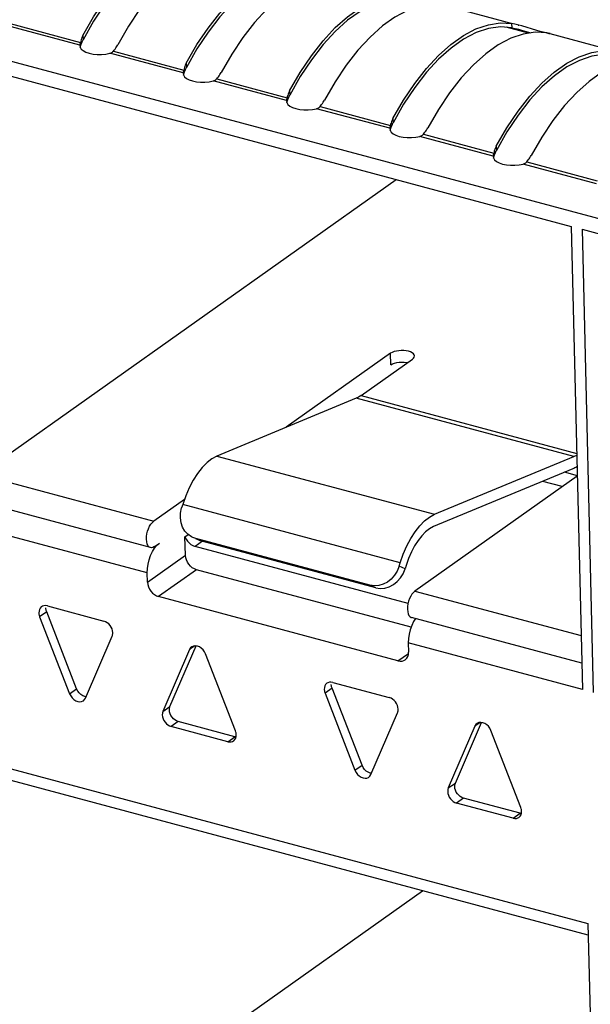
# Model space of a CAD drawing. Header units: millimetres. Extents: x 6 to 414, y 7 to 290.
# Tile 63 of 256: x 108.74 to 109.84, y 152.64 to 154.54. Entities that reach past the tile are written whole.
import ezdxf

# ---------------------------------------------------------------- set-up
doc = ezdxf.new("R2010")
doc.units = ezdxf.units.MM
doc.header["$LTSCALE"] = 23.1
doc.layers.get('0').update_dxf_attribs({"linetype": 'CONTINUOUS'})

msp = doc.modelspace()

# ---------------------------------------------------------------- linework, layer by layer
at = {"color": 7, "linetype": 'Continuous'}
for p, q in [((107.5478, 154.775), (112.0735, 153.5606)), ((109.56, 154.5674), (109.6864, 154.5335)), ((108.717, 154.5334), (108.8528, 154.4969)), ((108.8783, 154.5379), (108.858, 154.5019)), ((108.8517, 154.4913), (108.7104, 154.5292)), ((109.7181, 154.5144), (109.675, 154.526)), ((109.6864, 154.5251), (109.6862, 154.5331)), ((109.6918, 154.5319), (109.6862, 154.5331)), ((109.6864, 154.5251), (109.6921, 154.5239)), ((109.6993, 154.5301), (109.6918, 154.5319)), ((109.6921, 154.5239), (109.696, 154.5229)), ((109.696, 154.5229), (109.6987, 154.5221)), ((109.698, 154.5304), (109.6994, 154.53)), ((109.6987, 154.5221), (109.7063, 154.5199)), ((109.705, 154.5285), (109.6993, 154.5301)), ((109.7342, 154.5198), (109.705, 154.5285)), ((109.7063, 154.5199), (109.7223, 154.515)), ((109.7407, 154.518), (109.7342, 154.5198)), ((109.7465, 154.5165), (109.7407, 154.518)), ((109.7516, 154.5153), (109.7465, 154.5165)), ((109.7558, 154.5144), (109.7516, 154.5153)), ((108.8528, 154.4969), (108.8519, 154.4929)), ((108.8534, 154.4992), (108.8528, 154.4969)), ((108.8566, 154.4991), (108.8573, 154.5005)), ((108.8573, 154.5005), (108.858, 154.5019)), ((108.8578, 154.5104), (108.858, 154.5019)), ((109.7596, 154.5139), (109.8859, 154.48)), ((108.8518, 154.4921), (108.8517, 154.4913)), ((108.8517, 154.4913), (108.8517, 154.4902)), ((108.8517, 154.4902), (108.8522, 154.4875)), ((108.8519, 154.4929), (108.8518, 154.4921)), ((108.8522, 154.4875), (108.8544, 154.484)), ((108.8524, 154.4872), (108.8538, 154.4915)), ((108.8538, 154.4915), (108.8544, 154.4933)), ((108.8544, 154.484), (108.8582, 154.4808)), ((108.8582, 154.4808), (108.8635, 154.478)), ((108.9165, 154.4798), (108.9181, 154.4818)), ((108.9165, 154.4798), (109.0523, 154.4434)), ((108.9181, 154.4818), (108.9197, 154.4839)), ((109.0779, 154.4843), (109.0575, 154.4484)), ((108.9019, 154.4742), (108.9099, 154.4757)), ((109.0512, 154.4378), (108.9099, 154.4757)), ((108.6247, 154.4568), (109.8008, 154.1412)), ((109.0513, 154.4385), (109.0512, 154.4378)), ((109.0515, 154.4393), (109.0513, 154.4385)), ((109.0523, 154.4434), (109.0515, 154.4393)), ((109.052, 154.4336), (109.0533, 154.438)), ((109.0529, 154.4457), (109.0523, 154.4434)), ((109.0533, 154.438), (109.0539, 154.4398)), ((109.0561, 154.4456), (109.0568, 154.447)), ((109.0568, 154.447), (109.0575, 154.4484)), ((109.0573, 154.4568), (109.0575, 154.4484)), ((109.0512, 154.4378), (109.0512, 154.4367)), ((109.0512, 154.4367), (109.0517, 154.434)), ((109.0517, 154.434), (109.0539, 154.4305)), ((109.0539, 154.4305), (109.0577, 154.4273)), ((109.0577, 154.4273), (109.063, 154.4245)), ((109.1014, 154.4207), (109.1094, 154.4222)), ((109.2507, 154.3842), (109.1094, 154.4222)), ((109.116, 154.4263), (109.1176, 154.4283)), ((109.116, 154.4263), (109.2519, 154.3899)), ((109.1176, 154.4283), (109.1192, 154.4303)), ((109.2774, 154.4308), (109.257, 154.3948)), ((109.2568, 154.4033), (109.257, 154.3948)), ((109.2508, 154.385), (109.2507, 154.3842)), ((109.2507, 154.3842), (109.2507, 154.3831)), ((109.2507, 154.3831), (109.2513, 154.3804)), ((109.251, 154.3858), (109.2508, 154.385)), ((109.2519, 154.3899), (109.251, 154.3858)), ((109.2515, 154.3801), (109.2528, 154.3844)), ((109.2524, 154.3921), (109.2519, 154.3899)), ((109.2528, 154.3844), (109.2534, 154.3863)), ((109.2557, 154.392), (109.2563, 154.3934)), ((109.2563, 154.3934), (109.257, 154.3948)), ((109.2513, 154.3804), (109.2534, 154.377)), ((109.2534, 154.377), (109.2573, 154.3737)), ((109.2573, 154.3737), (109.2625, 154.3709)), ((109.3009, 154.3671), (109.3089, 154.3686)), ((109.4503, 154.3307), (109.3089, 154.3686)), ((109.3155, 154.3728), (109.3172, 154.3748)), ((109.3155, 154.3728), (109.4514, 154.3363)), ((109.3172, 154.3748), (109.3187, 154.3768)), ((109.4769, 154.3772), (109.4566, 154.3413)), ((109.4564, 154.3498), (109.4566, 154.3413)), ((109.4503, 154.3307), (109.4502, 154.3296)), ((109.4502, 154.3296), (109.4508, 154.3269)), ((109.4504, 154.3314), (109.4503, 154.3307)), ((109.4505, 154.3323), (109.4504, 154.3314)), ((109.4514, 154.3363), (109.4505, 154.3323)), ((109.4508, 154.3269), (109.4529, 154.3234)), ((109.451, 154.3265), (109.4524, 154.3309)), ((109.4519, 154.3386), (109.4514, 154.3363)), ((109.4524, 154.3309), (109.453, 154.3327)), ((109.4552, 154.3385), (109.4558, 154.3399)), ((109.4558, 154.3399), (109.4566, 154.3413)), ((109.4529, 154.3234), (109.4568, 154.3202)), ((109.4568, 154.3202), (109.462, 154.3174)), ((109.5004, 154.3136), (109.5085, 154.3151)), ((109.6498, 154.2772), (109.5085, 154.3151)), ((109.5151, 154.3192), (109.5167, 154.3212)), ((109.5151, 154.3192), (109.6509, 154.2828)), ((109.5167, 154.3212), (109.5182, 154.3233)), ((109.6764, 154.3237), (109.6561, 154.2878)), ((109.6547, 154.2849), (109.6554, 154.2864)), ((109.6554, 154.2864), (109.6561, 154.2878)), ((109.6559, 154.2962), (109.6561, 154.2878)), ((109.6499, 154.2779), (109.6498, 154.2772)), ((109.6498, 154.2772), (109.6498, 154.276)), ((109.6498, 154.276), (109.6503, 154.2734)), ((109.65, 154.2787), (109.6499, 154.2779)), ((109.6509, 154.2828), (109.65, 154.2787)), ((109.6503, 154.2734), (109.6525, 154.2699)), ((109.6505, 154.273), (109.6519, 154.2774)), ((109.6515, 154.2851), (109.6509, 154.2828)), ((109.6519, 154.2774), (109.6525, 154.2792)), ((109.6525, 154.2699), (109.6563, 154.2666)), ((109.6563, 154.2666), (109.6616, 154.2639)), ((109.7146, 154.2657), (109.7162, 154.2677)), ((109.7162, 154.2677), (109.7177, 154.2697)), ((109.7, 154.26), (109.708, 154.2615)), ((109.8493, 154.2236), (109.708, 154.2615)), ((109.7146, 154.2657), (109.8504, 154.2292)), ((108.6587, 153.6617), (109.4627, 154.232)), ((109.8008, 154.1412), (109.8221, 153.246)), ((109.8219, 154.1356), (109.8431, 153.2404)), ((109.8219, 154.1356), (110.998, 153.82)), ((109.4519, 153.8958), (109.2504, 153.7528)), ((109.4525, 153.8734), (109.4519, 153.8958)), ((109.4939, 153.8845), (109.4962, 153.8866)), ((109.3948, 153.8142), (109.4939, 153.8845)), ((109.3948, 153.8142), (109.8112, 153.7024)), ((109.3853, 153.8089), (109.1166, 153.6973)), ((109.3869, 153.8095), (109.3853, 153.8089)), ((109.8054, 153.6961), (109.3853, 153.8089)), ((109.1166, 153.6973), (109.5366, 153.5846)), ((109.5366, 153.5846), (109.8054, 153.6961)), ((108.6587, 153.6617), (108.9947, 153.5715)), ((109.8123, 153.6586), (109.4988, 153.4363)), ((109.8035, 153.6724), (109.5348, 153.5609)), ((109.813, 153.6591), (109.7878, 153.6659)), ((109.7834, 153.6381), (109.7455, 153.6483)), ((108.9882, 153.5204), (108.6522, 153.6105)), ((109.0538, 153.6134), (108.9947, 153.5715)), ((109.0504, 153.6036), (109.0483, 153.5969)), ((109.4704, 153.4909), (109.0504, 153.6036)), ((108.982, 153.4714), (108.6459, 153.5616)), ((109.0547, 153.5412), (109.061, 153.5457)), ((108.9959, 153.5223), (109.0054, 153.529)), ((109.0556, 153.5054), (109.0547, 153.5412)), ((109.0663, 153.5264), (109.0701, 153.5242)), ((109.0702, 153.5399), (109.0676, 153.5412)), ((109.0757, 153.5379), (109.0702, 153.5399)), ((109.0883, 153.5326), (109.0743, 153.5226)), ((109.0818, 153.5348), (109.0755, 153.5375)), ((109.4117, 153.4478), (109.0757, 153.5379)), ((109.0817, 153.5349), (109.0871, 153.533)), ((109.082, 153.5352), (109.0871, 153.533)), ((109.4231, 153.4428), (109.0871, 153.533)), ((108.9824, 153.4535), (109.0556, 153.5054)), ((109.0701, 153.5242), (109.0743, 153.5226)), ((109.4856, 153.4123), (109.0743, 153.5226)), ((109.4684, 153.4842), (109.4704, 153.4909)), ((108.9824, 153.4535), (108.982, 153.4714)), ((109.0771, 153.4774), (109.0039, 153.4255)), ((109.4913, 153.3663), (109.0771, 153.4774)), ((109.4798, 153.4792), (109.4684, 153.4842)), ((109.4819, 153.4859), (109.4798, 153.4792)), ((109.4231, 153.4428), (109.4117, 153.4478)), ((109.4988, 153.4363), (109.8196, 153.3502)), ((109.466, 153.3015), (109.0039, 153.4255)), ((108.7877, 153.3963), (108.7741, 153.3867)), ((108.7797, 153.4071), (108.7778, 153.406)), ((108.8455, 153.2474), (108.7877, 153.3963)), ((108.789, 153.4076), (108.8982, 153.3783)), ((108.7741, 153.3867), (108.8319, 153.2378)), ((109.8208, 153.2969), (109.4923, 153.3851)), ((108.8628, 153.2295), (108.9142, 153.3491)), ((109.486, 153.3362), (109.4864, 153.3183)), ((109.8221, 153.246), (109.486, 153.3362)), ((109.0636, 153.3232), (109.0122, 153.2035)), ((109.0258, 153.2131), (109.0761, 153.3302)), ((109.0736, 153.3302), (109.0636, 153.3232)), ((109.466, 153.3015), (109.4863, 153.3159)), ((109.1523, 153.166), (109.0945, 153.3149)), ((109.3308, 153.2592), (109.3289, 153.2581)), ((109.3401, 153.2597), (109.4493, 153.2304)), ((108.8319, 153.2378), (108.8455, 153.2474)), ((109.3388, 153.2484), (109.3253, 153.2388)), ((109.3966, 153.0995), (109.3388, 153.2484)), ((109.3253, 153.2388), (109.383, 153.0899)), ((109.0122, 153.2035), (109.0258, 153.2131)), ((109.4139, 153.0816), (109.4653, 153.2012)), ((109.0418, 153.184), (109.0282, 153.1744)), ((109.151, 153.1547), (109.0418, 153.184)), ((109.5769, 153.0653), (109.6272, 153.1823)), ((109.6247, 153.1823), (109.6147, 153.1753)), ((109.1374, 153.1451), (109.0282, 153.1744)), ((109.1531, 153.1635), (109.1523, 153.166)), ((109.6147, 153.1753), (109.5633, 153.0557)), ((109.7034, 153.0181), (109.6456, 153.167)), ((109.1374, 153.1451), (109.151, 153.1547)), ((109.1532, 153.1543), (109.151, 153.1547)), ((109.1535, 153.155), (109.1538, 153.1585)), ((108.6566, 153.1095), (109.8328, 152.7939)), ((109.383, 153.0899), (109.3966, 153.0995)), ((109.8333, 152.771), (108.6694, 153.0834)), ((109.5633, 153.0557), (109.5769, 153.0653)), ((109.5929, 153.0361), (109.5793, 153.0265)), ((109.7021, 153.0068), (109.5929, 153.0361)), ((109.6885, 152.9972), (109.5793, 153.0265)), ((109.7042, 153.0156), (109.7034, 153.0181)), ((109.7046, 153.0071), (109.7049, 153.0106)), ((109.6885, 152.9972), (109.7021, 153.0068)), ((109.7043, 153.0065), (109.7021, 153.0068)), ((108.6767, 152.2636), (109.5133, 152.8569)), ((109.8328, 152.7939), (109.8528, 151.948))]:
    msp.add_line(p, q, dxfattribs=at)
for points in [[(108.8578, 154.5104), (108.8783, 154.5459), (108.8998, 154.5781), (108.9224, 154.607), (108.9459, 154.6323), (108.9698, 154.6536), (108.994, 154.6707), (109.0181, 154.6834), (109.042, 154.6915), (109.0651, 154.6949), (109.0877, 154.6937)], [(109.0879, 154.6857), (109.0653, 154.6874), (109.0422, 154.6843), (109.0183, 154.6763), (108.9941, 154.6637), (108.9699, 154.6465), (108.9459, 154.6251), (108.9224, 154.5996), (108.8998, 154.5704), (108.8783, 154.5379)], [(109.0853, 154.6653), (109.0612, 154.6527), (109.037, 154.6356), (109.0131, 154.6143), (108.9896, 154.589), (108.967, 154.5601), (108.9455, 154.5279), (108.925, 154.4923)], [(109.0573, 154.4568), (109.0778, 154.4924), (109.0993, 154.5246), (109.1219, 154.5535), (109.1454, 154.5788), (109.1693, 154.6001), (109.1935, 154.6172), (109.2177, 154.6298), (109.2415, 154.638), (109.2646, 154.6414), (109.2872, 154.6401)], [(109.2874, 154.6322), (109.2649, 154.6338), (109.2417, 154.6307), (109.2178, 154.6228), (109.1936, 154.6102), (109.1694, 154.593), (109.1454, 154.5716), (109.122, 154.5461), (109.0993, 154.5168), (109.0779, 154.4843)], [(109.2849, 154.6118), (109.2607, 154.5991), (109.2365, 154.582), (109.2126, 154.5608), (109.1892, 154.5355), (109.1665, 154.5065), (109.145, 154.4743), (109.1245, 154.4388)], [(109.2568, 154.4033), (109.2773, 154.4388), (109.2988, 154.471), (109.3215, 154.5), (109.3449, 154.5253), (109.3689, 154.5465), (109.393, 154.5636), (109.4172, 154.5763), (109.441, 154.5844), (109.4642, 154.5878), (109.4867, 154.5866)], [(109.4869, 154.5787), (109.4644, 154.5803), (109.4412, 154.5772), (109.4174, 154.5692), (109.3932, 154.5566), (109.3689, 154.5395), (109.3449, 154.518), (109.3215, 154.4925), (109.2988, 154.4633), (109.2774, 154.4308)], [(109.4844, 154.5583), (109.4602, 154.5456), (109.4361, 154.5285), (109.4121, 154.5072), (109.3887, 154.4819), (109.366, 154.453), (109.3445, 154.4208), (109.324, 154.3853)], [(109.4564, 154.3498), (109.4768, 154.3853), (109.4983, 154.4175), (109.521, 154.4464), (109.5444, 154.4717), (109.5684, 154.493), (109.5926, 154.5101), (109.6167, 154.5227), (109.6406, 154.5309), (109.6637, 154.5343), (109.6862, 154.5331)], [(109.6864, 154.5251), (109.6639, 154.5268), (109.6408, 154.5236), (109.6169, 154.5157), (109.5927, 154.5031), (109.5685, 154.4859), (109.5445, 154.4645), (109.521, 154.439), (109.4984, 154.4097), (109.4769, 154.3772)], [(109.7535, 154.515), (109.7309, 154.5163), (109.7078, 154.5128), (109.6839, 154.5047)], [(109.7535, 154.515), (109.7574, 154.5143), (109.7596, 154.5139), (109.7597, 154.5138)], [(109.7601, 154.5137), (109.76, 154.5137), (109.7587, 154.5138), (109.7558, 154.5144)], [(108.8578, 154.5104), (108.8567, 154.5082), (108.8557, 154.506), (108.8548, 154.5038), (108.854, 154.5015), (108.8534, 154.4992)], [(108.8544, 154.4933), (108.8549, 154.4948), (108.8554, 154.4962), (108.856, 154.4977), (108.8566, 154.4991)], [(109.6839, 154.5047), (109.6598, 154.4921), (109.6356, 154.475), (109.6116, 154.4537), (109.5882, 154.4284), (109.5655, 154.3994), (109.544, 154.3673), (109.5236, 154.3317)], [(108.8635, 154.478), (108.87, 154.4758), (108.8774, 154.4743), (108.8854, 154.4735), (108.8938, 154.4735), (108.9019, 154.4742)], [(108.9099, 154.4757), (108.9112, 154.4761), (108.9124, 154.4766), (108.9136, 154.4773), (108.9146, 154.478)], [(108.9146, 154.478), (108.9156, 154.4789), (108.9165, 154.4798)], [(108.9197, 154.4839), (108.9211, 154.486), (108.9225, 154.4881), (108.9238, 154.4902), (108.925, 154.4923)], [(109.6559, 154.2962), (109.6763, 154.3318), (109.6979, 154.3639), (109.7205, 154.3929), (109.744, 154.4182), (109.7679, 154.4395), (109.7921, 154.4566), (109.8162, 154.4692), (109.8401, 154.4773), (109.8632, 154.4808), (109.8858, 154.4795)], [(109.886, 154.4716), (109.8634, 154.4732), (109.8403, 154.4701), (109.8164, 154.4621), (109.7922, 154.4495), (109.768, 154.4324), (109.744, 154.411), (109.7205, 154.3855), (109.6979, 154.3562), (109.6764, 154.3237)], [(109.0573, 154.4568), (109.0562, 154.4547), (109.0552, 154.4525), (109.0543, 154.4502), (109.0536, 154.448), (109.0529, 154.4457)], [(109.0539, 154.4398), (109.0544, 154.4413), (109.0549, 154.4427), (109.0555, 154.4441), (109.0561, 154.4456)], [(109.1192, 154.4303), (109.1206, 154.4324), (109.122, 154.4345), (109.1233, 154.4366), (109.1245, 154.4388)], [(109.8834, 154.4512), (109.8593, 154.4385), (109.8351, 154.4214), (109.8112, 154.4001), (109.7877, 154.3748), (109.7651, 154.3459), (109.7436, 154.3137), (109.7231, 154.2782)], [(109.063, 154.4245), (109.0695, 154.4223), (109.0769, 154.4208), (109.085, 154.42), (109.0933, 154.4199), (109.1014, 154.4207)], [(109.1094, 154.4222), (109.1107, 154.4226), (109.112, 154.4231), (109.1131, 154.4237), (109.1141, 154.4245)], [(109.1141, 154.4245), (109.1151, 154.4254), (109.116, 154.4263)], [(109.2568, 154.4033), (109.2557, 154.4011), (109.2547, 154.3989), (109.2539, 154.3967), (109.2531, 154.3944), (109.2524, 154.3921)], [(109.2534, 154.3863), (109.2539, 154.3877), (109.2545, 154.3892), (109.255, 154.3906), (109.2557, 154.392)], [(109.3187, 154.3768), (109.3202, 154.3789), (109.3215, 154.381), (109.3228, 154.3831), (109.324, 154.3853)], [(109.2625, 154.3709), (109.269, 154.3688), (109.2764, 154.3672), (109.2845, 154.3664), (109.2928, 154.3664), (109.3009, 154.3671)], [(109.3089, 154.3686), (109.3102, 154.369), (109.3115, 154.3696), (109.3126, 154.3702), (109.3137, 154.371)], [(109.3137, 154.371), (109.3146, 154.3718), (109.3155, 154.3728)], [(109.4564, 154.3498), (109.4553, 154.3476), (109.4543, 154.3454), (109.4534, 154.3431), (109.4526, 154.3409), (109.4519, 154.3386)], [(109.453, 154.3327), (109.4534, 154.3342), (109.454, 154.3356), (109.4546, 154.3371), (109.4552, 154.3385)], [(109.5182, 154.3233), (109.5197, 154.3253), (109.5211, 154.3274), (109.5224, 154.3296), (109.5236, 154.3317)], [(109.462, 154.3174), (109.4685, 154.3152), (109.4759, 154.3137), (109.484, 154.3129), (109.4923, 154.3128), (109.5004, 154.3136)], [(109.5085, 154.3151), (109.5098, 154.3155), (109.511, 154.316), (109.5121, 154.3167), (109.5132, 154.3174)], [(109.5132, 154.3174), (109.5142, 154.3183), (109.5151, 154.3192)], [(109.6559, 154.2962), (109.6548, 154.294), (109.6538, 154.2918), (109.6529, 154.2896), (109.6521, 154.2873), (109.6515, 154.2851)], [(109.6525, 154.2792), (109.653, 154.2806), (109.6535, 154.2821), (109.6541, 154.2835), (109.6547, 154.2849)], [(109.7177, 154.2697), (109.7192, 154.2718), (109.7206, 154.2739), (109.7219, 154.276), (109.7231, 154.2782)], [(109.6616, 154.2639), (109.6681, 154.2617), (109.6755, 154.2601), (109.6835, 154.2593), (109.6919, 154.2593), (109.7, 154.26)], [(109.708, 154.2615), (109.7093, 154.2619), (109.7105, 154.2625), (109.7117, 154.2631), (109.7127, 154.2639)], [(109.7127, 154.2639), (109.7137, 154.2647), (109.7146, 154.2657)], [(109.4865, 153.8998), (109.482, 153.9007), (109.4773, 153.9012), (109.4725, 153.9013), (109.4677, 153.9009), (109.4631, 153.9002), (109.4588, 153.8991), (109.4551, 153.8976), (109.4519, 153.8958)], [(109.4979, 153.8908), (109.4974, 153.893), (109.4959, 153.895), (109.4935, 153.8969), (109.4904, 153.8984), (109.4865, 153.8998)], [(109.4962, 153.8866), (109.4975, 153.8887), (109.4979, 153.8908)], [(109.4525, 153.8734), (109.4556, 153.8752), (109.4593, 153.8767), (109.4636, 153.8778), (109.4682, 153.8786), (109.473, 153.8789)], [(109.473, 153.8789), (109.4779, 153.8788), (109.4825, 153.8783), (109.4846, 153.8779)], [(109.3948, 153.8142), (109.3932, 153.8131), (109.3916, 153.8121), (109.39, 153.8112), (109.3884, 153.8103), (109.3869, 153.8095)], [(109.1166, 153.6973), (109.1068, 153.692), (109.0973, 153.6847), (109.088, 153.6751), (109.079, 153.6637), (109.0707, 153.6506), (109.063, 153.6361), (109.0563, 153.6204), (109.0504, 153.6036)], [(109.8054, 153.6961), (109.8069, 153.6968), (109.8085, 153.6976), (109.8101, 153.6985), (109.8113, 153.6992)], [(109.8119, 153.6768), (109.8114, 153.6765), (109.8094, 153.6753), (109.8074, 153.6743), (109.8055, 153.6733), (109.8035, 153.6724)], [(109.0676, 153.5412), (109.0606, 153.546), (109.0548, 153.5523), (109.0503, 153.5599), (109.0473, 153.5684), (109.0459, 153.5776), (109.0463, 153.5871), (109.0483, 153.5969)], [(109.4704, 153.4909), (109.4763, 153.5077), (109.4831, 153.5234), (109.4907, 153.5379), (109.4991, 153.551), (109.508, 153.5624), (109.5174, 153.572), (109.5269, 153.5793), (109.5366, 153.5846)], [(108.9804, 153.5363), (108.9806, 153.5415), (108.9813, 153.5467), (108.9826, 153.5519), (108.9844, 153.5568), (108.9865, 153.5615), (108.989, 153.5656), (108.9918, 153.5689), (108.9947, 153.5715)], [(109.5348, 153.5609), (109.527, 153.5567), (109.5194, 153.5508), (109.5119, 153.5432), (109.5048, 153.534), (109.4981, 153.5235), (109.4919, 153.5119), (109.4866, 153.4994), (109.4819, 153.4859)], [(108.9882, 153.5204), (108.9875, 153.5206), (108.9852, 153.522), (108.9833, 153.5244), (108.9818, 153.5277), (108.9809, 153.5316), (108.9804, 153.5363)], [(108.9961, 153.5192), (109.0005, 153.5247), (109.0054, 153.529)], [(109.0547, 153.5412), (109.0568, 153.5369), (109.0595, 153.5329)], [(109.0595, 153.5329), (109.0627, 153.5294), (109.0663, 153.5264)], [(108.982, 153.4714), (108.9823, 153.4799), (108.9835, 153.4883), (108.9856, 153.4968), (108.9884, 153.505), (108.992, 153.5125), (108.9961, 153.5192)], [(108.9959, 153.5223), (108.9929, 153.5207), (108.9901, 153.5201), (108.9882, 153.5204)], [(109.0771, 153.4774), (109.0729, 153.479), (109.0689, 153.4813), (109.0653, 153.4844), (109.0621, 153.488), (109.0594, 153.492), (109.0574, 153.4964), (109.0561, 153.5008), (109.0556, 153.5054)], [(109.4684, 153.4842), (109.4645, 153.4748), (109.4595, 153.4667), (109.4531, 153.4595), (109.4457, 153.4538)], [(109.4709, 153.4617), (109.4759, 153.4699), (109.4798, 153.4792)], [(108.9824, 153.4535), (108.9829, 153.4489), (108.9842, 153.4445), (108.9862, 153.4401), (108.9889, 153.4361), (108.9921, 153.4325), (108.9958, 153.4294), (108.9997, 153.4271), (109.0039, 153.4255)], [(109.4457, 153.4538), (109.4376, 153.4496), (109.429, 153.4471), (109.4205, 153.4465), (109.4117, 153.4478)], [(109.4231, 153.4428), (109.4319, 153.4415), (109.4404, 153.4421), (109.449, 153.4446), (109.4571, 153.4488), (109.4645, 153.4546), (109.4709, 153.4617)], [(109.4988, 153.4363), (109.4958, 153.4336), (109.4931, 153.4303), (109.4906, 153.4262), (109.4884, 153.4216), (109.4867, 153.4166), (109.4854, 153.4114), (109.4847, 153.4063), (109.4845, 153.4011)], [(108.7778, 153.406), (108.7772, 153.4055), (108.7752, 153.4034), (108.7737, 153.4007), (108.7729, 153.3977), (108.7726, 153.3942)], [(108.7726, 153.3942), (108.7727, 153.393), (108.7728, 153.3917), (108.773, 153.3905), (108.7733, 153.3892), (108.7737, 153.388), (108.7741, 153.3867)], [(108.789, 153.4076), (108.7856, 153.4081), (108.7825, 153.4079), (108.7797, 153.4071)], [(108.7877, 153.3963), (108.7873, 153.3976), (108.7869, 153.3988), (108.7866, 153.4001), (108.7864, 153.4013), (108.7862, 153.4026), (108.7861, 153.4038)], [(109.4845, 153.4011), (109.4849, 153.3964), (109.4859, 153.3924), (109.4873, 153.3892), (109.4893, 153.3868), (109.4916, 153.3853), (109.4923, 153.3851)], [(108.9154, 153.3559), (108.915, 153.3596), (108.9139, 153.3631), (108.9123, 153.3666), (108.9102, 153.3698), (108.9076, 153.3727), (108.9047, 153.3752), (108.9016, 153.377), (108.8982, 153.3783)], [(109.4996, 153.3831), (109.496, 153.3773), (109.4925, 153.3697)], [(108.9142, 153.3491), (108.9146, 153.3501), (108.9149, 153.3512), (108.9151, 153.3523), (108.9153, 153.3535), (108.9154, 153.3547), (108.9154, 153.3559)], [(109.4925, 153.3697), (109.4896, 153.3616), (109.4875, 153.3531), (109.4863, 153.3446), (109.486, 153.3362)], [(109.0677, 153.3282), (109.0656, 153.3263), (109.0636, 153.3232)], [(109.0827, 153.3283), (109.0788, 153.3298), (109.075, 153.3304), (109.0714, 153.3299), (109.0682, 153.3286), (109.0677, 153.3282)], [(109.0945, 153.3149), (109.0923, 153.3191), (109.0896, 153.3228), (109.0863, 153.3259), (109.0827, 153.3283)], [(109.4799, 153.3035), (109.4807, 153.3041), (109.4832, 153.3068), (109.485, 153.3101), (109.4861, 153.3139), (109.4864, 153.3183)], [(109.466, 153.3015), (109.4702, 153.3009), (109.474, 153.3011), (109.4776, 153.3022), (109.4799, 153.3035)], [(109.3289, 153.2581), (109.3283, 153.2576), (109.3263, 153.2555), (109.3248, 153.2529), (109.324, 153.2498), (109.3237, 153.2463)], [(109.3401, 153.2597), (109.3367, 153.2602), (109.3336, 153.2601), (109.3308, 153.2592)], [(108.8536, 153.2364), (108.8503, 153.2395), (108.8476, 153.2431), (108.8455, 153.2474)], [(109.3237, 153.2463), (109.3238, 153.2451), (109.3239, 153.2438), (109.3241, 153.2426), (109.3244, 153.2413), (109.3248, 153.2401), (109.3253, 153.2388)], [(109.3388, 153.2484), (109.3384, 153.2497), (109.338, 153.2509), (109.3377, 153.2522), (109.3375, 153.2534), (109.3373, 153.2547), (109.3372, 153.2559)], [(108.8319, 153.2378), (108.8341, 153.2335), (108.8368, 153.2299), (108.8401, 153.2267), (108.8438, 153.2244), (108.8476, 153.2229), (108.8514, 153.2223), (108.855, 153.2227), (108.8583, 153.2241), (108.8587, 153.2244)], [(108.8639, 153.2321), (108.8612, 153.2325), (108.8573, 153.234), (108.8536, 153.2364)], [(108.8587, 153.2244), (108.8608, 153.2264), (108.8628, 153.2295)], [(109.4665, 153.208), (109.4661, 153.2117), (109.4651, 153.2152), (109.4634, 153.2187), (109.4613, 153.222), (109.4587, 153.2248), (109.4558, 153.2273), (109.4527, 153.2291), (109.4493, 153.2304)], [(109.0122, 153.2035), (109.0118, 153.2025), (109.0115, 153.2014), (109.0113, 153.2003), (109.0111, 153.1992), (109.011, 153.198), (109.011, 153.1968)], [(109.0246, 153.2064), (109.0246, 153.2076), (109.0247, 153.2088), (109.0248, 153.2099), (109.0251, 153.2111), (109.0254, 153.2121), (109.0258, 153.2131)], [(109.0418, 153.184), (109.0384, 153.1853), (109.0353, 153.1871), (109.0323, 153.1895), (109.0298, 153.1924), (109.0276, 153.1957), (109.026, 153.1991), (109.025, 153.2027), (109.0246, 153.2064)], [(109.4653, 153.2012), (109.4657, 153.2023), (109.466, 153.2033), (109.4662, 153.2044), (109.4664, 153.2056), (109.4665, 153.2068), (109.4665, 153.208)], [(109.011, 153.1968), (109.0114, 153.1931), (109.0125, 153.1895), (109.0141, 153.1861), (109.0162, 153.1828), (109.0188, 153.1799), (109.0217, 153.1775), (109.0248, 153.1757), (109.0282, 153.1744)], [(109.6338, 153.1804), (109.6299, 153.1819), (109.6261, 153.1825), (109.6225, 153.182), (109.6193, 153.1807), (109.6188, 153.1804)], [(109.1538, 153.1585), (109.1537, 153.1597), (109.1536, 153.1609), (109.1534, 153.1622), (109.1531, 153.1635)], [(109.6188, 153.1804), (109.6167, 153.1784), (109.6147, 153.1753)], [(109.6456, 153.167), (109.6434, 153.1713), (109.6408, 153.1749), (109.6374, 153.178), (109.6338, 153.1804)], [(109.1374, 153.1451), (109.1408, 153.1446), (109.1439, 153.1447), (109.1467, 153.1456), (109.1486, 153.1467)], [(109.1486, 153.1467), (109.1492, 153.1471), (109.1512, 153.1493), (109.1527, 153.1519), (109.1535, 153.155)], [(109.383, 153.0899), (109.3852, 153.0856), (109.3879, 153.082), (109.3912, 153.0789), (109.3949, 153.0765), (109.3987, 153.075), (109.4025, 153.0744), (109.4061, 153.0748), (109.4094, 153.0762), (109.4098, 153.0765)], [(109.4047, 153.0885), (109.4014, 153.0916), (109.3987, 153.0953), (109.3966, 153.0995)], [(109.415, 153.0842), (109.4123, 153.0846), (109.4084, 153.0861), (109.4047, 153.0885)], [(109.4098, 153.0765), (109.4119, 153.0785), (109.4139, 153.0816)], [(109.5633, 153.0557), (109.5629, 153.0546), (109.5626, 153.0536), (109.5624, 153.0525), (109.5622, 153.0513), (109.5621, 153.0501), (109.5621, 153.0489)], [(109.5621, 153.0489), (109.5626, 153.0452), (109.5636, 153.0417), (109.5652, 153.0382), (109.5673, 153.0349), (109.5699, 153.032), (109.5728, 153.0296), (109.5759, 153.0278), (109.5793, 153.0265)], [(109.5757, 153.0585), (109.5757, 153.0597), (109.5758, 153.0609), (109.5759, 153.0621), (109.5762, 153.0632), (109.5765, 153.0642), (109.5769, 153.0653)], [(109.5929, 153.0361), (109.5895, 153.0374), (109.5864, 153.0392), (109.5835, 153.0417), (109.5809, 153.0445), (109.5787, 153.0478), (109.5771, 153.0513), (109.5761, 153.0548), (109.5757, 153.0585)], [(109.7049, 153.0106), (109.7049, 153.0118), (109.7047, 153.0131), (109.7045, 153.0143), (109.7042, 153.0156)], [(109.6885, 152.9972), (109.6919, 152.9967), (109.695, 152.9968), (109.6978, 152.9977), (109.6997, 152.9988)], [(109.6997, 152.9988), (109.7003, 152.9992), (109.7023, 153.0014), (109.7038, 153.004), (109.7046, 153.0071)]]:
    msp.add_lwpolyline(points, dxfattribs=at)

doc.saveas('drawing.dxf')
